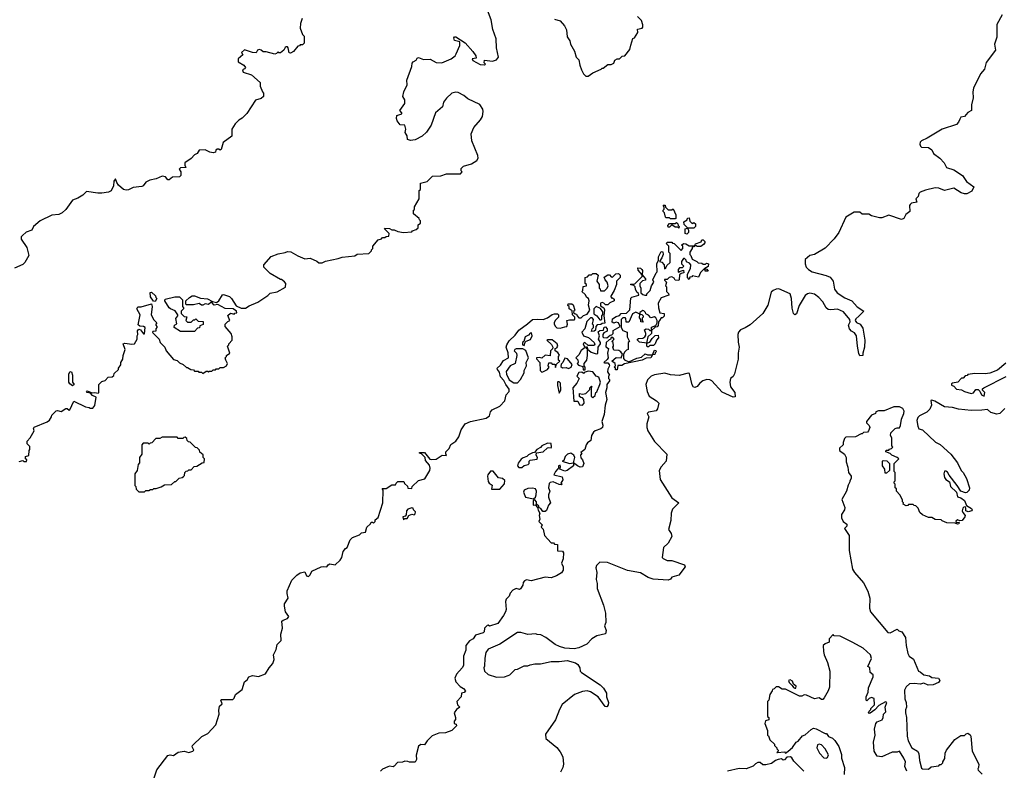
# Model space of a CAD drawing. Extents: x 1862350 to 2057294, y 212041 to 437318.
# Tile 58 of 256: x 1974689 to 1983169, y 267851 to 274317. Entities that reach past the tile are written whole.
import ezdxf

# ---------------------------------------------------------------- set-up
doc = ezdxf.new("R2010")
doc.units = 0

msp = doc.modelspace()

# ---------------------------------------------------------------- linework, layer by layer
at = {"layer": '0CON10XD'}
for points in [[(1975271.2, 271118.8), (1975313, 271103), (1975336.2, 271106.2), (1975365, 271100), (1975370, 271105), (1975370, 271175), (1975395, 271200), (1975425, 271210), (1975451.7, 271238.3), (1975485, 271240), (1975498.3, 271251.7), (1975501.7, 271268.3), (1975540, 271305), (1975540, 271315), (1975560, 271345), (1975560, 271365), (1975577, 271393), (1975580, 271425), (1975597.5, 271475), (1975580, 271525), (1975595, 271530), (1975655, 271521.2), (1975677.5, 271525), (1975700, 271565), (1975700, 271595), (1975707.5, 271605), (1975702.5, 271637.5), (1975715, 271650), (1975730, 271645), (1975755, 271610), (1975765, 271610), (1975770, 271665), (1975755, 271673.3), (1975725, 271677.5), (1975708.3, 271688.3), (1975727.5, 271775), (1975697.5, 271825), (1975705, 271842.5), (1975735, 271842.5), (1975825, 271870), (1975830, 271845), (1975822, 271775), (1975845, 271730), (1975870, 271705), (1975860, 271695), (1975860, 271685), (1975870, 271675), (1975870, 271665), (1975860, 271655), (1975860, 271635), (1975835, 271630), (1975831.7, 271621.7), (1975890, 271565), (1975900, 271535), (1975940, 271495), (1975950, 271465), (1976015, 271390), (1976045, 271380), (1976065, 271360), (1976097, 271347), (1976125, 271320), (1976135, 271320), (1976163, 271303), (1976185, 271300), (1976195, 271290), (1976225, 271290), (1976231.7, 271281.7), (1976255, 271280), (1976265, 271270), (1976295, 271290), (1976308.3, 271288.3), (1976315, 271280), (1976325, 271290), (1976345, 271290), (1976355, 271300), (1976375, 271300), (1976381.7, 271308.3), (1976405, 271310), (1976415, 271320), (1976445, 271320), (1976470, 271335), (1976477.5, 271355), (1976463, 271383), (1976460, 271405), (1976470, 271415), (1976470, 271425), (1976497.5, 271445), (1976480, 271505), (1976490, 271515), (1976490, 271525), (1976520, 271555), (1976520, 271585), (1976510, 271615), (1976460, 271675), (1976460, 271695), (1976481.7, 271718.3), (1976500, 271725), (1976481.7, 271768.3), (1976505, 271790), (1976535, 271780), (1976541.7, 271788.3), (1976558.3, 271791.7), (1976557.5, 271805), (1976526.4, 271826.4), (1976458.3, 271828.3), (1976395, 271862.5), (1976365, 271857.5), (1976345, 271880), (1976335, 271880), (1976315, 271862.5), (1976285, 271870), (1976265, 271857.5), (1976255, 271857.5), (1976235, 271872.5), (1976185, 271860), (1976125, 271860), (1976120, 271865), (1976120, 271895), (1976150, 271925), (1976173, 271937), (1976195, 271937.5), (1976245, 271917.5), (1976305, 271912.5), (1976348.3, 271888.3), (1976385, 271880), (1976403.3, 271895), (1976435, 271947.5), (1976445, 271950), (1976495, 271932.5), (1976512.5, 271915), (1976552, 271852), (1976595, 271831.2), (1976635, 271832.5), (1976666.7, 271853.3), (1976740, 271885), (1976825, 271940), (1976845, 271960), (1976907, 271973), (1976978.3, 272011.7), (1976980, 272045), (1976968.3, 272058.3), (1976945, 272080), (1976935, 272080), (1976845, 272130), (1976792.5, 272185), (1976792.5, 272205), (1976855, 272276.7), (1976915, 272300), (1976975, 272312.5), (1976995, 272320), (1977025, 272316.7), (1977085, 272282.5), (1977145, 272257.5), (1977191.7, 272261.7), (1977247, 272237), (1977265, 272222.5), (1977295, 272222.5), (1977323, 272237), (1977431.7, 272258.3), (1977465, 272272.5), (1977575, 272282.5), (1977595, 272297.5), (1977697, 272303), (1977720, 272325), (1977720, 272335), (1977730, 272345), (1977730, 272365), (1977775, 272420), (1977805, 272430), (1977815, 272440), (1977835, 272440), (1977845, 272450), (1977868.3, 272451.7), (1977870, 272475), (1977830, 272515), (1977835, 272520), (1977875, 272517.5), (1977895, 272507.5), (1977915, 272507.5), (1977945, 272492.5), (1977995, 272482.5), (1978065, 272490), (1978071.7, 272498.3), (1978105, 272510), (1978120, 272525), (1978121.7, 272548.3), (1978140, 272565), (1978140, 272585), (1978131.7, 272591.7), (1978130, 272605), (1978080, 272645), (1978080, 272675), (1978088.3, 272681.7), (1978090, 272705), (1978130, 272775), (1978130, 272845), (1978140, 272855), (1978141.7, 272908.3), (1978197, 272923), (1978245, 272970), (1978315, 272972.5), (1978365, 272990), (1978485, 272990), (1978500, 273005), (1978490, 273015), (1978490, 273035), (1978510, 273055), (1978580, 273075), (1978626.4, 273103.6), (1978636.7, 273125), (1978636.1, 273146.1), (1978584.2, 273274.2), (1978576, 273335), (1978601.7, 273388.3), (1978658.8, 273455), (1978673.6, 273483.6), (1978681.2, 273525), (1978678.8, 273545), (1978652.5, 273585), (1978550, 273635), (1978515, 273662.5), (1978465, 273690), (1978445, 273692.5), (1978410, 273685), (1978365, 273640), (1978340, 273605), (1978330, 273565), (1978270, 273515), (1978231.7, 273408.3), (1978193, 273347), (1978155, 273312.5), (1978095, 273282.5), (1978055, 273277.5), (1978030, 273285), (1978027, 273317), (1978008.8, 273345), (1978016, 273375), (1978007, 273407), (1977965, 273410), (1977940, 273445), (1977933.3, 273465), (1977938.3, 273491.7), (1977980, 273505), (1977980, 273515), (1977963.3, 273535), (1978006.7, 273595), (1978007, 273627), (1977987.5, 273655), (1977997.5, 273695), (1978027.5, 273755), (1978022.5, 273795), (1978067.5, 273915), (1978068.3, 273941.7), (1978077, 273953), (1978103, 273967), (1978113.6, 273986.4), (1978125, 273990), (1978167, 273973), (1978225, 273976.7), (1978275, 273946.7), (1978325, 273943.8), (1978405, 273978.8), (1978438.8, 274005), (1978448, 274022), (1978480, 274095), (1978480, 274125), (1978435, 274138.8), (1978428.8, 274161.2), (1978435, 274170), (1978445, 274170), (1978526.4, 274116.4), (1978593, 274043), (1978617.5, 274005), (1978620, 273985), (1978585, 273980), (1978592.5, 273965), (1978655, 273932), (1978691.7, 273928.3), (1978700, 273935), (1978690, 273945), (1978692.5, 273967.5), (1978761.7, 273958.3), (1978795, 273970), (1978812.5, 273995), (1978796.7, 274075), (1978793, 274153), (1978763.6, 274233.6), (1978750, 274315), (1978705, 274437.5)], [(1983150.7, 274359.3), (1983103.6, 274276.4), (1983103.8, 274165), (1983083.8, 274105), (1983092.5, 274055), (1983011.7, 273948.3), (1982999.5, 273890.4), (1982965, 273850), (1982903.6, 273726.4), (1982896.7, 273695), (1982902, 273645), (1982887, 273583), (1982886.7, 273535), (1982855, 273516.2), (1982825, 273483.3), (1982795, 273477.5), (1982785, 273460), (1982774, 273435), (1982756, 273415), (1982635, 273374), (1982505, 273296.7), (1982455, 273273.8), (1982445, 273262.5), (1982441.2, 273245), (1982446.4, 273226.4), (1982455, 273220), (1982515, 273216.7), (1982545.9, 273195.9), (1982558.8, 273165), (1982615, 273122.9), (1982650.8, 273085), (1982672.5, 273045), (1982734.4, 273024.5), (1982810, 272975), (1982844.3, 272924.3), (1982906.7, 272876.7), (1982890.7, 272839.3), (1982845, 272816.7), (1982826.4, 272816.4), (1982797.5, 272825), (1982735, 272865.8), (1982655, 272845.8), (1982604.2, 272864.2), (1982575, 272867.5), (1982491.2, 272848.8), (1982445, 272830), (1982431.7, 272818.3), (1982426.2, 272793.8), (1982407.5, 272775), (1982415.9, 272744.1), (1982370, 272735), (1982357.5, 272725), (1982352.5, 272715), (1982356, 272665), (1982321.2, 272638.8), (1982305, 272603.3), (1982285, 272596.2), (1982175, 272634.2), (1982115, 272610), (1982095, 272608.8), (1982026.1, 272626.1), (1982003, 272643), (1981945, 272642.5), (1981925, 272660), (1981875, 272660), (1981803.9, 272616.1), (1981743.8, 272485), (1981705, 272430), (1981625, 272347.5), (1981535, 272293.3), (1981493.9, 272286.1), (1981455, 272250), (1981453.3, 272215), (1981464, 272185), (1981482, 272165), (1981514, 272144), (1981635, 272114.6), (1981668.7, 272098.7), (1981695.5, 272065), (1981707.8, 271995), (1981730, 271965), (1981795, 271920.8), (1981855.6, 271895.6), (1981902.9, 271842.9), (1981958.8, 271805), (1981916.5, 271763.5), (1981889.8, 271740.2), (1981884.6, 271724.6), (1981895, 271709.1), (1981928.1, 271695), (1981950, 271660), (1981968.8, 271555), (1981965.6, 271495), (1981950, 271445), (1981950, 271425), (1981925, 271420), (1981915, 271440), (1981904.5, 271505), (1981897.3, 271595), (1981879.3, 271619.3), (1981852.5, 271635), (1981835, 271654.2), (1981828.2, 271685), (1981842.3, 271715), (1981839.3, 271735), (1981785, 271800.9), (1981733.4, 271823.4), (1981675, 271816.2), (1981651.2, 271821.2), (1981635.3, 271835), (1981605, 271886.7), (1981572, 271925), (1981535, 271952), (1981495, 271960), (1981475, 271955.8), (1981455, 271940), (1981403.7, 271856.3), (1981378.2, 271781.8), (1981365, 271773.8), (1981354.3, 271785), (1981341.3, 271831.3), (1981336.4, 271915), (1981324.5, 271954.5), (1981227.3, 271997.3), (1981204.2, 271995.8), (1981177.5, 271985), (1981161.4, 271968.6), (1981133.2, 271856.8), (1981090, 271785), (1980981, 271689), (1980937.9, 271662.1), (1980895.8, 271645), (1980878.9, 271625), (1980874.5, 271605), (1980877.7, 271537.7), (1980886.7, 271495), (1980877, 271443), (1980876.1, 271393.9), (1980845.6, 271265), (1980835, 271243.3), (1980810, 271225), (1980804.4, 271195), (1980811.9, 271155), (1980848.1, 271105), (1980851.7, 271068.3), (1980833.8, 271066.2), (1980738.5, 271108.5), (1980648.8, 271205), (1980632.5, 271215), (1980608, 271218), (1980573.3, 271205), (1980546.2, 271185), (1980523.7, 271156.3), (1980505, 271147.5), (1980491.5, 271151.5), (1980480.3, 271170.3), (1980458.6, 271268.6), (1980445, 271272), (1980367.5, 271252.5), (1980295, 271257.5), (1980245, 271272.9), (1980155, 271258.6), (1980126.7, 271245), (1980096.7, 271215), (1980083.1, 271175), (1980092.9, 271115), (1980110, 271075), (1980173.3, 271035), (1980193.3, 271015), (1980181.9, 270965), (1980171.7, 270948.3), (1980104.4, 270935.6), (1980094, 270926), (1980106.7, 270895), (1980091.2, 270835), (1980090, 270805), (1980100, 270775), (1980155, 270682.5), (1980263, 270573), (1980256.7, 270515), (1980214.2, 270465.8), (1980196.7, 270435), (1980204, 270355), (1980305, 270198.8), (1980366.7, 270155), (1980310.5, 270099.5), (1980300.4, 270065), (1980297.6, 270002.3), (1980277.5, 269925), (1980300.7, 269890.7), (1980304.4, 269865), (1980272.8, 269807.2), (1980235, 269771.2), (1980222.2, 269685), (1980230, 269675), (1980265, 269657.8), (1980305, 269658.6), (1980415, 269620), (1980419.2, 269605), (1980365, 269532.5), (1980306.4, 269513.6), (1980293.6, 269496.4), (1980275, 269490), (1980145, 269497.5), (1980103, 269513), (1980035, 269552.5), (1979925, 269572.5), (1979752.3, 269642.3), (1979685, 269643.8), (1979656, 269615), (1979651.2, 269595), (1979658.8, 269555), (1979652.5, 269495), (1979661.7, 269461.7), (1979663, 269417), (1979716.2, 269275), (1979733.3, 269205), (1979736.7, 269125), (1979726.7, 269095), (1979740, 269055), (1979735, 269027.5), (1979659.3, 269010.7), (1979617.5, 268985), (1979573.6, 268936.4), (1979505, 268907.5), (1979465, 268897.5), (1979385, 268902.5), (1979338.3, 268918.3), (1979300, 268935), (1979220, 268995), (1979177, 269017), (1979145, 269020), (1979135, 269027.5), (1979065, 269020), (1979005, 269037.5), (1978975, 269037.5), (1978825, 268938.8), (1978725, 268893.3), (1978704.2, 268865.8), (1978694.1, 268815.9), (1978693, 268747), (1978687.5, 268735), (1978692.5, 268705), (1978725, 268677.5), (1978795, 268652.5), (1978865, 268657.5), (1978895, 268667.5), (1978910, 268675), (1978955, 268720), (1978977, 268723), (1979035, 268750), (1979065, 268750), (1979085, 268760), (1979125, 268767.5), (1979175, 268767.5), (1979265, 268787.5), (1979335, 268787.5), (1979405, 268797.5), (1979475, 268776.7), (1979495, 268762.5), (1979512.5, 268735), (1979517.5, 268705), (1979527.5, 268695), (1979687.8, 268587.8), (1979718, 268558), (1979741.5, 268515), (1979744.1, 268484.1), (1979759.2, 268435), (1979757.7, 268415), (1979749.3, 268400.7), (1979745, 268396.9), (1979731.9, 268401.9), (1979671.9, 268485), (1979605, 268528.5), (1979575, 268535.4), (1979535, 268531.1), (1979466.7, 268505), (1979362.4, 268417.6), (1979338.8, 268375), (1979303.3, 268285), (1979218.3, 268161.7), (1979220, 268125), (1979315, 268047.5), (1979345, 268010), (1979367, 267967), (1979372.5, 267905), (1979367.5, 267875), (1979347.5, 267835)], [(1979295, 274320), (1979345, 274307.5), (1979382.5, 274265), (1979399.3, 274229.3), (1979405, 274170), (1979427.5, 274135), (1979433.3, 274105), (1979466.7, 274045), (1979482.5, 273995), (1979505, 273970), (1979512.5, 273925), (1979527.5, 273885), (1979545, 273850), (1979565, 273830), (1979585, 273830), (1979625, 273860), (1979698.3, 273891.7), (1979705, 273900), (1979715, 273900), (1979755, 273930), (1979781.7, 273931.7), (1979805, 273942.5), (1979815, 273967.5), (1979835, 273980), (1979855, 273980), (1979878.3, 274001.7), (1979900, 274005), (1979945, 274060), (1979953.6, 274096.4), (1979970, 274155), (1979985, 274160), (1980012.5, 274205), (1980010, 274235), (1980050, 274245), (1980056.4, 274253.6), (1980057, 274273), (1980045, 274310), (1980010, 274345)], [(1977123, 274327), (1977107, 274283), (1977103.3, 274245), (1977125, 274190), (1977140, 274175), (1977140, 274115), (1977125, 274100), (1977105, 274100), (1977098.3, 274091.7), (1977085, 274090), (1977047, 274043), (1977021.7, 274028.3), (1977010, 274030), (1977002, 274075), (1976995, 274083.8), (1976985, 274083.8), (1976974.2, 274075.8), (1976965, 274053.3), (1976935, 274030), (1976921.7, 274031.7), (1976915, 274040), (1976900, 274025), (1976885, 274020), (1976810.8, 274040.8), (1976785, 274038.8), (1976768.8, 274055), (1976755, 274059.4), (1976736.7, 274055), (1976725, 274030), (1976693.6, 274033.6), (1976625, 274056.7), (1976600, 274035), (1976610, 274015), (1976571.7, 273978.3), (1976570, 273955), (1976620, 273925), (1976632.5, 273905), (1976626.2, 273893.8), (1976607.5, 273885), (1976613.8, 273865), (1976685, 273841.2), (1976760, 273775), (1976760, 273745), (1976780, 273695), (1976790, 273685), (1976790, 273655), (1976768.3, 273638.3), (1976720, 273625), (1976645, 273507.5), (1976605, 273467.5), (1976575, 273452.5), (1976545, 273420), (1976516.7, 273375), (1976517, 273313), (1976440, 273260), (1976425, 273197.5), (1976415, 273193.3), (1976405, 273202.5), (1976388.3, 273201.7), (1976378.3, 273191.7), (1976376.7, 273175), (1976355, 273170), (1976327.5, 273175), (1976286.4, 273196.4), (1976235, 273192.5), (1976216.4, 273163.6), (1976195, 273152.5), (1976165, 273120), (1976112.5, 273085), (1976112.5, 273062.5), (1976120, 273045), (1976075, 273040), (1976061.7, 273028.3), (1976076.7, 273006.7), (1976075.7, 272975), (1976065, 272962.2), (1976005, 272960), (1975975, 272937.5), (1975965, 272937.5), (1975945, 272962.5), (1975915, 272967.5), (1975865, 272946.7), (1975810, 272935), (1975775, 272917.5), (1975753, 272887), (1975739.5, 272880.4), (1975665, 272872), (1975625, 272852), (1975605, 272849.2), (1975583, 272853), (1975540.3, 272890.3), (1975524.1, 272914.1), (1975515, 272946.7), (1975500, 272925), (1975496, 272885), (1975477, 272843), (1975455, 272830.8), (1975397.1, 272822.9), (1975362.3, 272822.3), (1975265, 272836.7), (1975233.4, 272806.6), (1975190.9, 272779.1), (1975145, 272761.4), (1975087.7, 272682.3), (1975055.8, 272654.2), (1975025, 272640), (1974965, 272633.8), (1974866.4, 272583.6), (1974806.7, 272535), (1974792.5, 272505), (1974745, 272486.2), (1974712.1, 272457.9), (1974702, 272445), (1974702.5, 272425), (1974751.4, 272355), (1974767.5, 272285), (1974732.5, 272225), (1974715, 272207.5), (1974643.9, 272176.1)], [(1980335, 272600), (1980295, 272600), (1980285, 272610), (1980255, 272610), (1980250, 272615), (1980241.7, 272651.7), (1980230, 272665), (1980230, 272675), (1980240, 272685), (1980240, 272705), (1980231.7, 272718.3), (1980248.3, 272718.3), (1980251.7, 272701.7), (1980275, 272680), (1980305, 272680), (1980318.3, 272688.3), (1980340, 272635), (1980340, 272605), (1980335, 272600)], [(1980365, 272520), (1980358.3, 272528.3), (1980335, 272530), (1980305, 272550), (1980285, 272530), (1980275, 272530), (1980270, 272545), (1980285, 272560), (1980335, 272560), (1980345, 272570), (1980358.3, 272558.3), (1980360, 272545), (1980370, 272535), (1980365, 272520)], [(1980435, 272470), (1980420, 272475), (1980420, 272515), (1980440, 272520), (1980440, 272525), (1980413, 272553), (1980410, 272575), (1980438.3, 272591.7), (1980441.7, 272608.3), (1980455, 272610), (1980461.7, 272581.7), (1980481.7, 272561.7), (1980495, 272570), (1980508.3, 272558.3), (1980510, 272535), (1980495, 272520), (1980440, 272520), (1980450, 272505), (1980450, 272485), (1980435, 272470)], [(1980170, 272135), (1980180, 272145), (1980177.5, 272215), (1980190, 272245), (1980190, 272275), (1980215, 272320), (1980228.3, 272318.3), (1980230, 272295), (1980220, 272265), (1980200, 272235), (1980218.3, 272228.3), (1980240, 272205), (1980241.7, 272171.7), (1980255, 272180), (1980261.7, 272198.3), (1980290, 272225), (1980291.7, 272301.7), (1980280, 272315), (1980280, 272365), (1980260, 272385), (1980265, 272400), (1980305, 272400), (1980311.7, 272391.7), (1980325, 272390), (1980385, 272330), (1980400, 272345), (1980400, 272365), (1980390, 272375), (1980405, 272390), (1980425, 272387.5), (1980455, 272367.5), (1980500, 272370), (1980510, 272385), (1980557, 272403), (1980565, 272420), (1980575, 272420), (1980590, 272405), (1980590, 272395), (1980579.3, 272380.7), (1980555, 272362.5), (1980525, 272362.5), (1980515, 272370), (1980500, 272370), (1980495, 272360), (1980481.7, 272358.3), (1980480, 272345), (1980460, 272315), (1980460, 272295), (1980470, 272285), (1980480, 272255), (1980520, 272235), (1980531.7, 272221.7), (1980565, 272220), (1980575, 272210), (1980595, 272210), (1980605, 272220), (1980620, 272215), (1980618.3, 272191.7), (1980590, 272175), (1980590, 272170), (1980608.3, 272168.3), (1980618.3, 272151.7), (1980591.7, 272151.7), (1980590, 272170), (1980585, 272170), (1980551.7, 272138.3), (1980535, 272100), (1980485, 272110), (1980478.3, 272101.7), (1980461.7, 272098.3), (1980455, 272080), (1980440, 272095), (1980440, 272125), (1980467, 272173), (1980470, 272205), (1980458.3, 272218.3), (1980431.7, 272231.7), (1980430, 272245), (1980415, 272260), (1980405, 272260), (1980390, 272235), (1980390, 272215), (1980410, 272195), (1980395, 272180), (1980371.7, 272178.3), (1980360, 272165), (1980360, 272145), (1980365, 272140), (1980371.7, 272148.3), (1980405, 272160), (1980410, 272135), (1980385, 272130), (1980371.7, 272118.3), (1980370, 272075), (1980365, 272070), (1980335, 272072.5), (1980325, 272090), (1980305, 272102.5), (1980283, 272097), (1980265, 272080), (1980241.7, 272078.3), (1980241.7, 272071.7), (1980260, 272055), (1980250, 272025), (1980260, 272015), (1980260, 271975), (1980278.3, 271958.3), (1980280, 271945), (1980215, 271920), (1980187.5, 271875), (1980190, 271835), (1980203, 271793), (1980240, 271785), (1980238.3, 271761.7), (1980225, 271750), (1980215, 271750), (1980200, 271725), (1980190, 271715), (1980188.3, 271681.7), (1980178.3, 271671.7), (1980161.7, 271668.3), (1980130, 271640), (1980130, 271615), (1980100, 271585), (1980090, 271545), (1980090, 271530), (1980115, 271540), (1980135, 271570), (1980163, 271597), (1980188.3, 271598.3), (1980190, 271575), (1980173, 271557), (1980162.5, 271525), (1980148.3, 271511.7), (1980115, 271510), (1980105, 271500), (1980095, 271500), (1980090, 271505), (1980090, 271530), (1980028.3, 271538.3), (1980010, 271555), (1980010, 271565), (1980018.3, 271571.7), (1980056.4, 271573.6), (1980073.6, 271586.4), (1980081.7, 271598.3), (1980082.5, 271615), (1980070, 271645), (1980085, 271652.5), (1980105, 271650), (1980115, 271640), (1980130, 271640), (1980131.7, 271668.3), (1980168.3, 271681.7), (1980180, 271705), (1980180, 271725), (1980168.3, 271748.3), (1980155, 271757.5), (1980125, 271747.5), (1980105, 271772.5), (1980081.7, 271781.7), (1980080, 271795), (1980065, 271810), (1980055, 271812.5), (1980030, 271795), (1980030, 271780), (1980047, 271777), (1980060, 271765), (1980060, 271755), (1980050, 271745), (1980050, 271725), (1980060, 271715), (1980055, 271710), (1980040, 271715), (1980040, 271735), (1980028.3, 271748.3), (1980030, 271780), (1979995, 271797.5), (1979967, 271783), (1979935, 271710), (1979911.7, 271711.7), (1979910, 271745), (1979905, 271750), (1979885, 271750), (1979870, 271735), (1979870, 271665), (1979885, 271640), (1979920, 271625), (1979920, 271585), (1979940, 271545), (1979930, 271535), (1979930, 271475), (1979915, 271470), (1979897, 271453), (1979888.3, 271431.7), (1979888.3, 271398.3), (1979897.5, 271387.5), (1979935, 271370), (1980005, 271402.5), (1980045, 271410), (1980075, 271437.5), (1980095, 271430), (1980140, 271430), (1980155, 271470), (1980168.3, 271468.3), (1980170, 271455), (1980161.7, 271448.3), (1980158.3, 271431.7), (1980140, 271430), (1980125, 271403.8), (1980085, 271402.5), (1980050, 271385), (1979896.7, 271353.3), (1979875, 271337.5), (1979841.7, 271338.3), (1979835, 271300), (1979821.7, 271301.7), (1979820, 271315), (1979810, 271325), (1979820, 271335), (1979817.5, 271355), (1979790, 271375), (1979825, 271406.7), (1979870, 271405), (1979880, 271435), (1979866.4, 271456.4), (1979848, 271468), (1979805, 271470), (1979797.5, 271495), (1979802.5, 271505), (1979800, 271535), (1979790, 271545), (1979810, 271565), (1979798.3, 271578.3), (1979781.7, 271578.3), (1979778.3, 271561.7), (1979765, 271560), (1979740, 271535), (1979738.3, 271498.3), (1979760, 271485), (1979751.2, 271445), (1979756.4, 271403.6), (1979750, 271390), (1979720, 271365), (1979725, 271360), (1979755, 271360), (1979767, 271347), (1979770, 271335), (1979753, 271307), (1979752.5, 271282.5), (1979770, 271255), (1979760, 271245), (1979760, 271225), (1979768.3, 271218.3), (1979770, 271205), (1979746.7, 271175), (1979746.2, 271145), (1979733.3, 271105), (1979747.1, 271045), (1979732.3, 270997.7), (1979722.5, 270915), (1979703.3, 270855), (1979710, 270825), (1979707.1, 270805), (1979695, 270792.5), (1979644.1, 270775.9), (1979630, 270765), (1979613.8, 270735), (1979607, 270693), (1979578.3, 270671.7), (1979566.7, 270655), (1979556.7, 270613.3), (1979521.7, 270588.3), (1979530, 270575), (1979520, 270565), (1979523, 270543), (1979536.7, 270525), (1979546.7, 270495), (1979535.9, 270464.1), (1979515, 270463.3), (1979493, 270473), (1979460, 270500), (1979460, 270475), (1979405, 270433.3), (1979385, 270427.5), (1979340, 270445), (1979347.5, 270465), (1979345, 270480), (1979330, 270475), (1979330, 270455), (1979323, 270447), (1979302.5, 270425), (1979290, 270395), (1979360, 270380), (1979366.7, 270353.3), (1979350, 270325), (1979360, 270315), (1979355, 270310), (1979335, 270312.5), (1979283.6, 270336.4), (1979258.8, 270331.2), (1979248.8, 270321.2), (1979242, 270285), (1979253.8, 270255), (1979242.5, 270225), (1979242.5, 270205), (1979260, 270155), (1979243.8, 270136.2), (1979225, 270090), (1979215, 270080), (1979195, 270080), (1979176.4, 270106.4), (1979161.7, 270111.7), (1979160, 270125), (1979140, 270145), (1979140, 270165), (1979125, 270180), (1979110, 270175), (1979110, 270135), (1979128.3, 270138.3), (1979150, 270115), (1979153, 270093), (1979167.5, 270065), (1979162.5, 270045), (1979170, 270015), (1979160, 269995), (1979187.5, 269965), (1979180, 269945), (1979197, 269927), (1979210, 269875), (1979265, 269810), (1979285, 269810), (1979295, 269800), (1979320, 269795), (1979321.7, 269741.7), (1979365, 269737.5), (1979372.5, 269725), (1979368.3, 269671.7), (1979356.2, 269635), (1979370, 269605), (1979370, 269575), (1979355, 269553.3), (1979313.3, 269525), (1979265, 269508), (1979215, 269516.2), (1979095, 269484.2), (1979055, 269492.5), (1979037, 269483), (1979025, 269470), (1979022.5, 269445), (1979002.5, 269415), (1978995, 269410), (1978965, 269417.5), (1978935, 269402.5), (1978913, 269377), (1978905, 269352.5), (1978877.5, 269325), (1978872.5, 269305), (1978878.6, 269235), (1978874.2, 269215), (1978855.8, 269184.2), (1978806, 269115), (1978735, 269092.5), (1978725, 269100), (1978715, 269097.5), (1978693.3, 269075), (1978690, 269045), (1978680, 269035), (1978616, 269014), (1978595, 268983.8), (1978562.3, 268967.7), (1978530, 268925), (1978530, 268885), (1978510, 268835), (1978511.1, 268755), (1978500.5, 268735), (1978450.9, 268679.1), (1978435.6, 268645), (1978444.6, 268614.6), (1978481.7, 268571.7), (1978510, 268555), (1978527.5, 268535), (1978518.3, 268521.7), (1978493.6, 268516.4), (1978490, 268485), (1978452.5, 268445), (1978460, 268415), (1978480, 268395), (1978450, 268375), (1978430, 268345), (1978442.5, 268305), (1978441.7, 268288.3), (1978430, 268275), (1978430, 268255), (1978448.3, 268248.3), (1978450, 268235), (1978410, 268195), (1978355, 268173.8), (1978298.3, 268171.7), (1978242.6, 268147.4), (1978198, 268105), (1978175, 268070), (1978145, 268072.5), (1978122.3, 268057.7), (1978103, 267983), (1978106.4, 267943.6), (1978095, 267920), (1978045, 267920), (1978031.7, 267928.3), (1978005, 267930), (1977985, 267920), (1977943, 267917), (1977915, 267887.5), (1977905, 267882.5), (1977875, 267887.5), (1977858.3, 267881.7), (1977815, 267860), (1977796.7, 267843.3)], [(1975845.8, 267785.8), (1975870.9, 267855), (1975965, 267978), (1975985, 267983.3), (1976015, 267980), (1976052.7, 268007.3), (1976104.2, 268015.8), (1976145.9, 268004.1), (1976180, 268015), (1976190, 268025), (1976173.6, 268053.6), (1976177.5, 268065), (1976257, 268143), (1976310.6, 268169.4), (1976378, 268242), (1976405.6, 268335), (1976402.9, 268367.1), (1976410, 268405), (1976432.5, 268425), (1976420, 268455), (1976425, 268460), (1976525, 268460), (1976537, 268473), (1976547.5, 268505), (1976604.1, 268545.9), (1976626.4, 268613.6), (1976649.3, 268630.7), (1976662.5, 268655), (1976695, 268667.5), (1976745, 268660), (1976805, 268681.2), (1976836.4, 268733.6), (1976868.3, 268771.7), (1976880, 268805), (1976873.8, 268845), (1976897, 268893), (1976906.2, 268935), (1976940, 268970), (1976937.1, 269025), (1976952, 269075), (1976947.5, 269135), (1976957.5, 269145), (1976995, 269160), (1977006.2, 269175), (1976977.5, 269215), (1976968.8, 269265), (1976970, 269285), (1977002.5, 269335), (1976993, 269373), (1976993.6, 269396.4), (1977031.7, 269488.3), (1977075, 269532.5), (1977105, 269552.5), (1977145, 269560), (1977160, 269525), (1977175, 269520), (1977190, 269535), (1977205, 269567.5), (1977285, 269602.5), (1977305, 269607.5), (1977335, 269603.3), (1977345, 269620), (1977360.7, 269629.3), (1977405, 269620), (1977449.3, 269660.7), (1977462.5, 269685), (1977474.1, 269735.9), (1977495, 269762.5), (1977510, 269770), (1977535, 269836.7), (1977555, 269857.5), (1977615, 269880), (1977633, 269897), (1977666.7, 269903.3), (1977680, 269945), (1977710, 269975), (1977715, 269990), (1977728.3, 269988.3), (1977735, 269980), (1977750, 269995), (1977751.7, 270008.3), (1977775, 270030), (1977817.5, 270155), (1977820, 270265), (1977811.7, 270278.3), (1977845, 270280), (1977895, 270310), (1977925, 270310), (1977930, 270325), (1977945, 270340), (1977998.3, 270338.3), (1978001.7, 270321.7), (1978028.3, 270298.3), (1978031.7, 270281.7), (1978065, 270280), (1978070, 270295), (1978123.9, 270346.1), (1978178, 270362), (1978220, 270435), (1978224, 270455), (1978219.2, 270479.2), (1978185, 270520), (1978180, 270545), (1978148.3, 270578.3), (1978131.7, 270581.7), (1978131.7, 270588.3), (1978175, 270590), (1978220, 270530), (1978237.5, 270527.5), (1978275, 270531.2), (1978326.4, 270566.4), (1978365, 270562.5), (1978358.3, 270578.3), (1978360, 270595), (1978388.3, 270621.7), (1978402.9, 270657.1), (1978444.1, 270685.9), (1978470, 270725), (1978490, 270785), (1978525, 270836.2), (1978573, 270857), (1978706.1, 270883.9), (1978736.2, 270905), (1978745, 270940), (1978757.5, 270955), (1978823.1, 270986.9), (1978866.7, 271035), (1978880, 271085), (1978903.3, 271115), (1978903.3, 271135), (1978874.5, 271174.5), (1978858.9, 271208.9), (1978829.3, 271239.3), (1978821.7, 271281.7), (1978803.3, 271305), (1978802.5, 271315), (1978829.3, 271340.7), (1978855, 271382.5), (1978897.5, 271405), (1978896.4, 271446.4), (1978880, 271495), (1978883.8, 271515), (1978905, 271551.2), (1978955, 271600), (1978987, 271643), (1979063.8, 271696.2), (1979105, 271733.8), (1979145, 271738), (1979197, 271733), (1979235, 271747.5), (1979275, 271776.7), (1979295, 271782.5), (1979321.7, 271781.7), (1979330, 271775), (1979330, 271755), (1979300, 271725), (1979293, 271707), (1979292.5, 271695), (1979303.6, 271673.6), (1979315, 271662.5), (1979345, 271660), (1979385, 271670), (1979400, 271675), (1979407, 271693), (1979400, 271725), (1979425, 271732.5), (1979465, 271730), (1979470, 271735), (1979470, 271755), (1979450, 271775), (1979448.3, 271808.3), (1979420, 271825), (1979420, 271845), (1979410, 271855), (1979411.7, 271868.3), (1979445, 271870), (1979455, 271860), (1979470, 271815), (1979461.7, 271808.3), (1979460, 271795), (1979471.7, 271781.7), (1979485, 271780), (1979490, 271765), (1979505, 271750), (1979525, 271750), (1979545, 271770), (1979575, 271780), (1979600, 271815), (1979588.3, 271858.3), (1979592.5, 271895), (1979587.5, 271915), (1979573.6, 271923.6), (1979558.3, 271948.3), (1979530, 271975), (1979540, 271985), (1979541.7, 272018.3), (1979570, 272025), (1979570, 272035), (1979560, 272045), (1979560, 272095), (1979578.3, 272101.7), (1979595, 272120), (1979615, 272120), (1979625, 272130), (1979655, 272130), (1979670, 272115), (1979660, 272065), (1979680, 272035), (1979680, 272005), (1979688.3, 271998.3), (1979691.7, 271981.7), (1979725, 271980), (1979750, 272005), (1979757.5, 272025), (1979750, 272055), (1979730, 272075), (1979721.7, 272098.3), (1979755, 272120), (1979768.3, 272118.3), (1979781.7, 272101.7), (1979795, 272100), (1979823, 272127), (1979845, 272130), (1979860, 272115), (1979860, 272095), (1979830, 272065), (1979830, 272035), (1979810, 271985), (1979780, 271935), (1979781.7, 271921.7), (1979795, 271920), (1979808.3, 271908.3), (1979810, 271895), (1979771.7, 271878.3), (1979755, 271860), (1979735, 271860), (1979720, 271875), (1979705, 271880), (1979690, 271875), (1979691.7, 271851.7), (1979720, 271835), (1979726.4, 271816.4), (1979720, 271765), (1979728.3, 271701.7), (1979705, 271700), (1979695, 271690), (1979661.7, 271688.3), (1979650, 271675), (1979648.3, 271641.7), (1979637, 271633), (1979615, 271630), (1979620, 271655), (1979630, 271665), (1979630, 271685), (1979622.5, 271695), (1979630, 271735), (1979618.3, 271748.3), (1979605, 271750), (1979573, 271717), (1979557, 271653), (1979530, 271625), (1979543.6, 271593.6), (1979588.3, 271578.3), (1979637.5, 271535), (1979642.5, 271515), (1979635, 271510), (1979585, 271510), (1979555, 271537.5), (1979542.5, 271525), (1979550, 271505), (1979558.3, 271491.7), (1979523.6, 271466.4), (1979505, 271430), (1979480, 271405), (1979497, 271387), (1979500, 271365), (1979490, 271355), (1979500.7, 271340.7), (1979538.3, 271328.3), (1979541.7, 271301.7), (1979558.3, 271301.7), (1979560, 271325), (1979550, 271335), (1979550, 271355), (1979572.5, 271385), (1979580, 271425), (1979580, 271480), (1979570, 271485), (1979571.7, 271498.3), (1979577.5, 271497.5), (1979580, 271480), (1979611.7, 271451.7), (1979655, 271437.5), (1979668.3, 271441.7), (1979670, 271495), (1979692.5, 271525), (1979692.5, 271535), (1979673.6, 271563.6), (1979682.5, 271595), (1979671.7, 271628.3), (1979685, 271640), (1979718.3, 271641.7), (1979721.7, 271668.3), (1979735, 271670), (1979750, 271655), (1979750, 271635), (1979720, 271620), (1979710, 271605), (1979710, 271585), (1979718.3, 271578.3), (1979745, 271577.5), (1979775, 271600), (1979788.3, 271601.7), (1979800, 271615), (1979801.7, 271638.3), (1979860, 271675), (1979847, 271707), (1979825, 271712.5), (1979805, 271702.5), (1979791.7, 271711.7), (1979795, 271740), (1979825, 271760), (1979855, 271770), (1979870, 271785), (1979915, 271790), (1979942.5, 271817.5), (1979951.7, 271918.3), (1979962.5, 271927.5), (1980020, 271945), (1980018.3, 271958.3), (1980005, 271970), (1979992.5, 271995), (1979990, 272015), (1979978.3, 272028.3), (1979950, 272035), (1979955, 272040), (1979988.3, 272041.7), (1980050, 272105), (1980050, 272120), (1980015, 272160), (1980011.7, 272178.3), (1980035, 272177.5), (1980046.1, 272166.1), (1980052.5, 272155), (1980050, 272120), (1980080, 272085), (1980078.3, 272071.7), (1980053, 272067), (1980030, 272045), (1980030, 272025), (1980040, 272005), (1980040, 271965), (1980055, 271950), (1980073, 271943), (1980090, 271945), (1980090, 271955), (1980120, 271985), (1980130, 272025), (1980150, 272055), (1980143, 272077), (1980170, 272135)], [(1975855, 271890), (1975841.7, 271891.7), (1975815, 271930), (1975811.7, 271968.3), (1975825, 271970), (1975858.3, 271938.3), (1975860, 271925), (1975870, 271915), (1975855, 271890)], [(1976195, 271630), (1976075, 271630), (1976020, 271665), (1976022.5, 271685), (1976041.7, 271698.3), (1976033.6, 271743.6), (1976050, 271765), (1976050, 271775), (1976028, 271808), (1975987.5, 271825), (1975977.5, 271835), (1975940, 271895), (1975941.7, 271908.3), (1976025, 271930), (1976065, 271930), (1976090, 271905), (1976092.5, 271845), (1976100, 271835), (1976100, 271825), (1976080, 271805), (1976080, 271785), (1976105, 271760), (1976127.5, 271757.5), (1976120, 271725), (1976135, 271710), (1976165, 271710), (1976185, 271730), (1976198.3, 271731.7), (1976205, 271740), (1976225, 271720), (1976268.3, 271718.3), (1976268.3, 271691.7), (1976240, 271680), (1976238.3, 271661.7), (1976221.7, 271658.3), (1976195, 271630)], [(1979695, 271730), (1979701.7, 271738.3), (1979702.5, 271765), (1979711.7, 271778.3), (1979711.7, 271801.7), (1979690, 271830), (1979653, 271847), (1979633, 271827), (1979632.5, 271782.5), (1979660, 271765), (1979685, 271730), (1979695, 271730)], [(1979035, 271510), (1979041.7, 271538.3), (1979051.7, 271548.3), (1979087, 271563), (1979102.5, 271595), (1979098.3, 271618.3), (1979085, 271617.5), (1979070, 271600), (1979042.5, 271585), (1979030, 271545), (1979020, 271535), (1979020, 271515), (1979035, 271510)], [(1979185, 271280), (1979195, 271282.5), (1979235, 271303.3), (1979250, 271325), (1979240, 271335), (1979245, 271360), (1979265, 271360), (1979275, 271350), (1979298.3, 271348.3), (1979305, 271320), (1979311.7, 271348.3), (1979340, 271375), (1979330, 271385), (1979330, 271415), (1979337, 271427), (1979325, 271450), (1979300, 271465), (1979300, 271485), (1979315, 271490), (1979322.5, 271505), (1979316.7, 271525), (1979275, 271560), (1979235, 271560), (1979230, 271555), (1979268.3, 271518.3), (1979280, 271495), (1979278.3, 271481.7), (1979260, 271465), (1979258.3, 271421.7), (1979215, 271427.5), (1979185, 271400), (1979165, 271407.5), (1979140, 271405), (1979140, 271395), (1979170, 271365), (1979172.5, 271295), (1979185, 271280)], [(1978975, 271190), (1979003.6, 271216.4), (1979032.5, 271275), (1979033.6, 271296.4), (1979053.3, 271335), (1979050, 271365), (1979072.5, 271405), (1979047, 271467), (1979021.7, 271481.7), (1978965, 271482.5), (1978952.5, 271475), (1978947.5, 271465), (1978967.5, 271445), (1978970, 271425), (1978957.5, 271355), (1978913.6, 271336.4), (1978880, 271285), (1978883, 271263), (1978904.1, 271214.1), (1978945, 271190), (1978975, 271190)], [(1979415, 271313.3), (1979437.5, 271325), (1979447, 271347), (1979406.4, 271396.4), (1979385, 271400), (1979367, 271363), (1979351.7, 271348.3), (1979348.3, 271328.3), (1979365, 271317.5), (1979395, 271320), (1979415, 271313.3)], [(1975145, 271163.3), (1975120.7, 271180.7), (1975112.5, 271195), (1975112, 271265), (1975125, 271287.5), (1975135, 271283.3), (1975144.2, 271255), (1975143.3, 271195), (1975156.7, 271175), (1975145, 271163.3)], [(1979535, 270997.5), (1979550, 271015), (1979547.5, 271045), (1979535, 271060), (1979521.7, 271061.7), (1979511.7, 271071.7), (1979511.7, 271098.3), (1979535, 271092.5), (1979565, 271097.5), (1979598.3, 271131.7), (1979600, 271145), (1979615, 271160), (1979620, 271155), (1979610, 271150), (1979610, 271075), (1979625, 271062.5), (1979645, 271080), (1979650, 271105), (1979658.3, 271111.7), (1979686.7, 271175), (1979690, 271195), (1979678.3, 271238.3), (1979655, 271247.5), (1979625, 271282.5), (1979585, 271290), (1979551.7, 271278.3), (1979545, 271270), (1979531.7, 271281.7), (1979505, 271277.5), (1979487.5, 271245), (1979507.5, 271225), (1979487.5, 271185), (1979453.6, 271146.4), (1979461.7, 271031.7), (1979495, 271030), (1979510.7, 271000.7), (1979535, 270997.5)], [(1983183, 271357), (1983110.7, 271299.3), (1983045, 271273.3), (1983005, 271266.7), (1982915, 271270), (1982855, 271260), (1982848.3, 271251.7), (1982831.7, 271248.3), (1982815, 271230), (1982801.7, 271228.3), (1982770, 271195), (1982723, 271187), (1982715, 271180), (1982715, 271170), (1982735, 271160), (1982757.5, 271135), (1982799.3, 271129.3), (1982825, 271113.8), (1982885, 271097.5), (1982905, 271102.5), (1982925, 271130), (1982945, 271130), (1982958.3, 271118.3), (1982973.3, 271085), (1982995, 271073.8), (1983000, 271105), (1982980, 271125), (1982981.7, 271138.3), (1982993, 271147), (1983185, 271242.5)], [(1974685, 270512.5), (1974715, 270520), (1974725, 270510), (1974748.3, 270511.7), (1974750, 270525), (1974740, 270535), (1974740, 270555), (1974768.3, 270561.7), (1974770, 270605), (1974777.5, 270615), (1974775, 270640), (1974753.6, 270663.6), (1974752.5, 270685), (1974780, 270715), (1974802.5, 270755), (1974812.5, 270775), (1974807.5, 270795), (1974813.6, 270806.4), (1974925, 270853.3), (1974945, 270867.5), (1974962.5, 270895), (1974965, 270910), (1975003, 270947), (1975015, 270950), (1975045, 270942.5), (1975085, 270967.5), (1975097, 270967), (1975115, 270952.5), (1975120, 270955), (1975155, 271030), (1975255, 270982.5), (1975287, 270977), (1975295, 270970), (1975318.3, 270971.7), (1975337, 270993), (1975346.7, 271065), (1975315, 271078.8), (1975299.3, 271099.3), (1975270, 271105), (1975263.8, 271115), (1975271.2, 271118.8)], [(1979335, 271100), (1979350, 271125), (1979347.5, 271185), (1979336.1, 271196.1), (1979325, 271197.5), (1979320, 271195), (1979320, 271165), (1979335, 271100)], [(1983173.6, 270966.4), (1983130, 270925), (1983105, 270920), (1983053, 270933), (1983025, 270960), (1982975, 270952), (1982885, 270951.4), (1982775, 270961.4), (1982724.3, 270975.7), (1982655, 270981.2), (1982570.3, 271030.3), (1982545, 271040.8), (1982535, 271036.2), (1982542.5, 270995), (1982529.1, 270960.9), (1982502.7, 270937.3), (1982438.6, 270905), (1982425, 270891.4), (1982416.4, 270865), (1982424.3, 270814.3), (1982433.3, 270793.3), (1982465, 270782.5), (1982577, 270677), (1982616.4, 270656.4), (1982707.5, 270575), (1982765, 270500), (1982797.5, 270435), (1982816.1, 270416.1), (1982842.5, 270365), (1982870, 270285), (1982866.1, 270263.9), (1982846.4, 270243.6), (1982835, 270240), (1982795, 270256.7), (1982764, 270305), (1982692.9, 270392.9), (1982679.7, 270419.7), (1982665, 270428), (1982655, 270426.7), (1982646.9, 270405), (1982654, 270374), (1982666.7, 270355), (1982696.2, 270335), (1982706.7, 270295), (1982757, 270247), (1982766.4, 270206.4), (1982795, 270198.6), (1982825.7, 270175.7), (1982842.5, 270132.5), (1982886, 270105), (1982891.4, 270095), (1982888, 270085), (1982857, 270077), (1982838.8, 270085), (1982838.3, 270108.3), (1982835, 270120), (1982821.7, 270118.3), (1982812, 270108), (1982807.5, 270085), (1982811.2, 270071.2), (1982832.5, 270045), (1982830, 270035), (1982805, 270002.5), (1982785, 270000), (1982765, 270007.5), (1982751.7, 269998.3), (1982755, 269990), (1982780, 269985), (1982777.5, 269975), (1982765, 269970), (1982745, 269980), (1982675, 269983.3), (1982635, 270000), (1982625, 270010), (1982575, 270012.5), (1982545, 270030), (1982515, 270030), (1982465, 270051.2), (1982440.7, 270070.7), (1982428.3, 270108.3), (1982408.3, 270128.3), (1982391.7, 270131.7), (1982385, 270140), (1982345, 270140), (1982338.3, 270131.7), (1982325, 270130), (1982297.5, 270145), (1982300, 270155), (1982292.5, 270165), (1982291.7, 270181.7), (1982270, 270225), (1982240, 270255), (1982240, 270275), (1982230, 270285), (1982230, 270315), (1982220, 270325), (1982220, 270335), (1982230, 270345), (1982230, 270415), (1982220, 270425), (1982220, 270495), (1982260, 270535), (1982247, 270547), (1982200, 270565), (1982185, 270580), (1982150, 270595), (1982151.7, 270608.3), (1982175, 270610), (1982181.7, 270618.3), (1982198.3, 270621.7), (1982210, 270635), (1982200, 270645), (1982200, 270715), (1982190, 270735), (1982191.7, 270758.3), (1982230, 270795), (1982245, 270802.5), (1982265, 270800), (1982275, 270820), (1982284, 270875), (1982304.3, 270925), (1982306.4, 270945), (1982295, 270966.7), (1982265, 270983.3), (1982217, 270983), (1982135, 270947.5), (1982085, 270947.5), (1982061.7, 270938.3), (1982060, 270925), (1982025, 270910), (1981983, 270857), (1981983, 270843), (1982005, 270820), (1982010, 270805), (1982000, 270775), (1981990, 270765), (1981955, 270760), (1981945, 270750), (1981935, 270750), (1981887, 270723), (1981805, 270720), (1981791.7, 270708.3), (1981780, 270675), (1981780, 270655), (1981750, 270625), (1981750, 270605), (1981793, 270573), (1981807.5, 270545), (1981807, 270507), (1981821.7, 270461.7), (1981827.5, 270415), (1981850, 270385), (1981850, 270365), (1981840, 270345), (1981840, 270335), (1981823, 270307), (1981810, 270255), (1981770, 270185), (1981796.7, 270115), (1981792.5, 270095), (1981767.5, 270055), (1981767.5, 270025), (1981782.5, 269995), (1981811.7, 269971.7), (1981812.5, 269955), (1981792.5, 269935), (1981833.3, 269875), (1981833.3, 269745), (1981862.5, 269585), (1981877.5, 269555), (1981956.1, 269466.1), (1981993.6, 269393.6), (1982010, 269335), (1982007, 269247), (1982016.7, 269215), (1982165, 269037.5), (1982185, 269036.7), (1982245, 269066.7), (1982261.2, 269051.2), (1982287.5, 269045), (1982317.5, 268995), (1982322.5, 268925), (1982338.3, 268858.3), (1982350, 268835), (1982388.3, 268808.3), (1982430, 268705), (1982445, 268700), (1982475, 268672.5), (1982524, 268664), (1982545, 268651.2), (1982603.6, 268643.6), (1982613.3, 268625), (1982603.6, 268606.4), (1982555, 268587.5), (1982513.6, 268583.6), (1982475, 268602.5), (1982445, 268592.5), (1982395, 268600), (1982353, 268597), (1982325, 268570), (1982308.3, 268541.7), (1982313, 268467), (1982322.5, 268435)], [(1975765, 270250), (1975775, 270260), (1975801.7, 270261.7), (1975815, 270270), (1975835, 270270), (1975845, 270280), (1975865, 270280), (1975907, 270293), (1975935, 270310), (1975997, 270313), (1976025, 270340), (1976035, 270340), (1976061.7, 270368.3), (1976087, 270373), (1976098.3, 270381.7), (1976108.3, 270391.7), (1976110, 270415), (1976121.7, 270428.3), (1976138.3, 270431.7), (1976145, 270440), (1976165, 270440), (1976191.7, 270468.3), (1976215, 270470), (1976261.7, 270498.3), (1976278.3, 270501.7), (1976280, 270535), (1976270, 270545), (1976268.3, 270568.3), (1976241.7, 270591.7), (1976238.3, 270608.3), (1976218.3, 270628.3), (1976201.7, 270631.7), (1976158.3, 270678.3), (1976141.7, 270681.7), (1976131.7, 270691.7), (1976128.3, 270708.3), (1976115, 270720), (1976101.7, 270718.3), (1976095, 270710), (1976055, 270710), (1976045, 270720), (1975915, 270720), (1975895, 270710), (1975861.7, 270708.3), (1975828.3, 270671.7), (1975811.7, 270668.3), (1975805, 270660), (1975795, 270670), (1975751.7, 270668.3), (1975740, 270655), (1975740, 270575), (1975720, 270545), (1975721.7, 270498.3), (1975710, 270485), (1975700, 270435), (1975680, 270405), (1975680, 270305), (1975690, 270295), (1975691.7, 270271.7), (1975715, 270250), (1975765, 270250)], [(1978988.3, 270458.3), (1979015, 270458.8), (1979033.9, 270476.1), (1979067.5, 270485), (1979076.7, 270495), (1979077.5, 270515), (1979086.4, 270523.6), (1979145, 270530), (1979147.5, 270545), (1979137.5, 270565), (1979140, 270585), (1979196.4, 270593.6), (1979235, 270627.5), (1979245, 270632.5), (1979265, 270630), (1979270, 270635), (1979266.4, 270666.4), (1979235, 270670), (1979185, 270647.5), (1979175, 270632.5), (1979142.5, 270615), (1979122.5, 270587.5), (1979105, 270586.2), (1979071.7, 270568.3), (1979057, 270553), (1979025, 270543.3), (1979008.3, 270531.7), (1978982.5, 270497.5), (1978976.2, 270475), (1978988.3, 270458.3)], [(1979425, 270493.3), (1979460, 270500), (1979470, 270545), (1979462.5, 270565), (1979435, 270583.3), (1979406.7, 270575), (1979386.4, 270553.6), (1979375, 270520), (1979360, 270515), (1979425, 270493.3)], [(1982155, 270410), (1982141.7, 270411.7), (1982140, 270445), (1982120, 270475), (1982120, 270515), (1982125, 270520), (1982157, 270517), (1982180, 270495), (1982180, 270435), (1982155, 270410)], [(1978751.7, 270271.7), (1978825, 270272.5), (1978865, 270320), (1978866.1, 270346.1), (1978845.9, 270365.9), (1978811.7, 270371.7), (1978767.3, 270427.3), (1978745, 270426.7), (1978720, 270395), (1978718.8, 270385), (1978725, 270340), (1978733.6, 270323.6), (1978757, 270307), (1978751.7, 270271.7)], [(1979115, 270190), (1979130, 270205), (1979137.5, 270225), (1979140, 270255), (1979132.5, 270275), (1979105, 270282.5), (1979065, 270280), (1979032.5, 270265), (1979028.3, 270248.3), (1979045, 270202.5), (1979115, 270190)], [(1977995, 270010), (1978005, 270020), (1978025, 270020), (1978040, 270045), (1978065, 270056.7), (1978085, 270052.5), (1978095, 270060), (1978097, 270077), (1978080, 270095), (1978078.3, 270108.3), (1978065, 270112.5), (1978030.5, 270099.6), (1978020, 270085), (1978017.5, 270052.5), (1978008.3, 270041.7), (1977990, 270035), (1977995, 270010)], [(1982330, 267845), (1982312.5, 267885), (1982318, 267925), (1982305, 267956.7), (1982265, 268016.7), (1982245, 268007.5), (1982203, 268007), (1982115, 267967.5), (1982075, 267972.5), (1982047.5, 268015), (1982042.5, 268095), (1982057.5, 268155), (1982052.5, 268205), (1982062.5, 268255), (1982075, 268267.5), (1982117.5, 268285), (1982126.7, 268305), (1982130, 268335), (1982147.5, 268355), (1982142.5, 268395), (1982157.5, 268435), (1982145, 268440), (1982089.3, 268410.7), (1982055, 268372.5), (1982015, 268342.5), (1982005, 268340), (1982000, 268345), (1982005, 268360), (1982020, 268375), (1982020, 268385), (1982050, 268415), (1982048.3, 268468.3), (1982025, 268477.5), (1982005, 268470), (1981985, 268450), (1981980, 268455), (1981980, 268485), (1981997.5, 268525), (1981998.3, 268561.7), (1982040, 268655), (1982040, 268675), (1982012.5, 268692.5), (1982010, 268735), (1981992.5, 268745), (1982026, 268815), (1982017.5, 268845), (1981953.6, 268903.6), (1981865, 268953.3), (1981755, 269007.5), (1981705, 269010), (1981695, 269020), (1981660, 268985), (1981660, 268955), (1981625, 268940), (1981610, 268925), (1981612.5, 268875), (1981617.5, 268845), (1981645, 268780), (1981666.7, 268705), (1981663, 268567), (1981653.3, 268535), (1981617.5, 268475), (1981605, 268462.5), (1981595, 268462.5), (1981575, 268476.7), (1981535, 268467.5), (1981465, 268498.8), (1981445, 268500), (1981425, 268490), (1981405, 268490), (1981285, 268550), (1981255, 268550), (1981225, 268570), (1981205, 268570), (1981188.3, 268551.7), (1981171.7, 268548.3), (1981170, 268535), (1981150, 268505), (1981140, 268455), (1981130, 268445), (1981130, 268315), (1981140, 268305), (1981140, 268285), (1981111.7, 268278.3), (1981107.5, 268255), (1981130, 268195), (1981130, 268155), (1981138.3, 268148.3), (1981150, 268115), (1981190, 268075), (1981190, 268065), (1981210, 268045), (1981210, 268035), (1981220, 268025), (1981220, 268015), (1981210, 268005), (1981215, 268003.3), (1981275, 268010), (1981285, 268000), (1981307.5, 268015), (1981345, 268046.7), (1981376.7, 268093.3), (1981395, 268102.5), (1981431.7, 268148.3), (1981455, 268157.5), (1981505.9, 268204.1), (1981525, 268213.8), (1981549.5, 268209.6), (1981625, 268167.5), (1981637, 268167), (1981655, 268142.5), (1981688.3, 268128.3), (1981709.3, 268109.3), (1981742.5, 268055), (1981767, 267987), (1981767.5, 267955), (1981792.5, 267875), (1981790, 267815)], [(1981365, 268557.5), (1981375, 268560), (1981376.2, 268575), (1981352.5, 268592.5), (1981345, 268620), (1981325, 268631.2), (1981310, 268625), (1981316.4, 268606.4), (1981343, 268583), (1981353.6, 268563.6), (1981365, 268557.5)], [(1982322.5, 268435), (1982327.5, 268395), (1982318.3, 268371.7), (1982317.5, 268345), (1982326.7, 268305), (1982332.5, 268145), (1982342.5, 268105), (1982372.5, 268045), (1982422.5, 268015), (1982433.3, 267995), (1982437.5, 267935), (1982455, 267870), (1982465, 267862.5), (1982515, 267860), (1982538.3, 267881.7), (1982605, 267890), (1982615, 267900), (1982625, 267900), (1982640, 267915), (1982640, 267925), (1982657, 267953), (1982660.7, 267999.3), (1982672.5, 268025), (1982743.6, 268116.4), (1982795, 268150), (1982825, 268150), (1982840, 268165), (1982855, 268170), (1982875.9, 268155.9), (1982880, 268145), (1982893.3, 268015), (1982950, 267905), (1982947.5, 267875), (1982940, 267865), (1982943, 267853), (1982978.3, 267818.3)], [(1981634.3, 267955.7), (1981645, 267960.8), (1981655.6, 267985), (1981626.7, 268036.7), (1981595, 268070), (1981575, 268075.6), (1981559.1, 268070.9), (1981554.5, 268044.6), (1981578.6, 267998.6), (1981615, 267959.4), (1981634.3, 267955.7)], [(1981443, 267843), (1981355, 267930), (1981340, 267960), (1981326.7, 267966.7), (1981295, 267963.3), (1981277.3, 267942.7), (1981265, 267938.8), (1981249.5, 267949.6), (1981222.5, 267945), (1981197.5, 267935), (1981165, 267910), (1981115, 267897.5), (1981088.3, 267898.3), (1981067, 267917), (1981045, 267917.5), (1981025, 267907.5), (1981005, 267887.5), (1980945, 267862.5), (1980885, 267867.5), (1980786.4, 267843.6)]]:
    msp.add_lwpolyline(points, dxfattribs=at)

doc.saveas('drawing.dxf')
